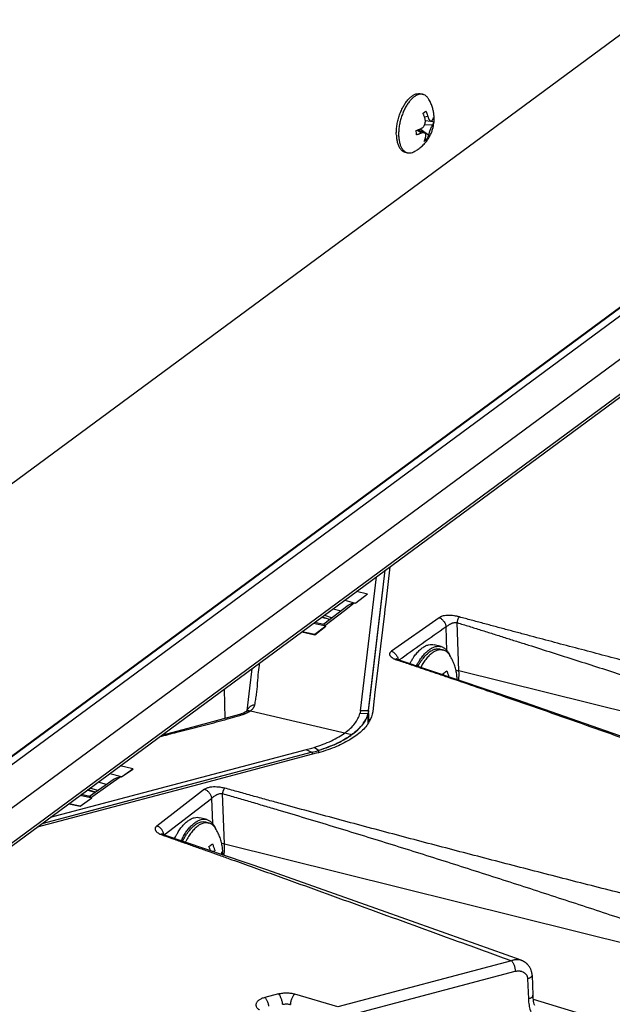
# Model space of a CAD drawing. Header units: inches. Extents: x -4 to 262, y 56 to 231.
# Tile 44 of 162: x 105.78 to 108.36, y 96.84 to 101.14. Entities that reach past the tile are written whole.
import ezdxf

# ---------------------------------------------------------------- set-up
doc = ezdxf.new("R2010")
doc.units = ezdxf.units.IN
doc.header["$LTSCALE"] = 1.2
doc.header["$MEASUREMENT"] = 0
doc.layers.get('0').update_dxf_attribs({"linetype": 'CONTINUOUS'})
for name, color, linetype in [('02___PRT_ALL_AXES', 7, 'CONTINUOUS'), ('6_ALL_SURFS', 7, 'CONTINUOUS'), ('7_ALL_FEATURES', 7, 'CONTINUOUS'), ('LAY0002', 7, 'CONTINUOUS')]:
    doc.layers.add(name, color=color, linetype=linetype)

msp = doc.modelspace()

# ---------------------------------------------------------------- linework, layer by layer
at = {"color": 7, "linetype": 'Continuous'}
for p, q in [((109.4741, 100.6759), (103.6326, 96.3655)), ((109.479, 100.6766), (103.6375, 96.3663)), ((109.5124, 100.6675), (103.6709, 96.3572)), ((103.8218, 96.2802), (109.5615, 100.5153)), ((103.8814, 96.158), (109.4962, 100.301)), ((103.89, 96.1784), (109.5048, 100.3214))]:
    msp.add_line(p, q, dxfattribs=at)
at = {"color": 7, "linetype": 'Continuous', "start_tangent": (-0.873581, -0.216462), "end_tangent": (0.750197, -0.497197)}
msp.add_spline([(106.8475, 96.8699), (106.8397, 96.8676), (106.8325, 96.8647), (106.8261, 96.8613), (106.8204, 96.8576), (106.8157, 96.8535), (106.812, 96.8491), (106.8094, 96.8446), (106.8082, 96.8399), (106.8083, 96.8351), (106.8097, 96.8304), (106.8123, 96.8259), (106.816, 96.8216), (106.8207, 96.8177), (106.8224, 96.8165)], degree=3, dxfattribs=at)
at = {"layer": '02___PRT_ALL_AXES', "color": 7, "linetype": 'Continuous'}
for p, q in [((107.5276, 100.8139), (107.5377, 100.8112)), ((107.421, 100.6335), (107.4211, 100.6328)), ((107.4586, 100.5595), (107.4687, 100.5567)), ((107.6163, 98.4012), (107.5867, 98.4093)), ((107.6131, 98.3892), (107.6257, 98.3858)), ((107.5089, 98.3169), (107.5117, 98.3223)), ((107.5353, 98.3468), (107.5355, 98.347)), ((107.5368, 98.3608), (107.5381, 98.3624)), ((106.5935, 97.6465), (106.5639, 97.6545)), ((106.5903, 97.6345), (106.6029, 97.6311)), ((106.5113, 97.5904), (106.5125, 97.5921)), ((106.5127, 97.6045), (106.514, 97.6061)), ((106.4924, 97.574), (106.4965, 97.5811))]:
    msp.add_line(p, q, dxfattribs=at)
for points, start_tangent, end_tangent in [([(107.4582, 100.7696), (107.46, 100.7723), (107.471, 100.7869), (107.4826, 100.7987), (107.4945, 100.8075), (107.5063, 100.813), (107.5179, 100.815), (107.5276, 100.8139)], (0.487932, 0.756255), (0.868818, -0.23485)), ([(107.421, 100.6335), (107.4213, 100.6535), (107.4234, 100.6743), (107.4275, 100.6955), (107.4334, 100.7165), (107.4409, 100.7366), (107.4498, 100.7554), (107.4582, 100.7696)], (-0.035152, 0.899313), (0.487932, 0.756255)), ([(107.4211, 100.6328), (107.4228, 100.615), (107.4264, 100.5985), (107.4319, 100.5843), (107.439, 100.573), (107.4476, 100.5647), (107.4575, 100.5598), (107.4586, 100.5595)], (0.038687, -0.899168), (0.868818, -0.23485)), ([(107.4897, 98.3438), (107.4945, 98.3514), (107.5071, 98.3688), (107.5205, 98.3835), (107.5342, 98.3953), (107.548, 98.4039), (107.5617, 98.4091), (107.575, 98.4108), (107.5867, 98.4093)], (0.466914, 0.76941), (0.868705, -0.235267)), ([(107.5355, 98.347), (107.5495, 98.3633), (107.5643, 98.3763)], (0.543373, 0.717458), (0.724191, 0.534367)), ([(107.5381, 98.3624), (107.5501, 98.3755), (107.5638, 98.3873), (107.5777, 98.3958), (107.5914, 98.401), (107.6046, 98.4028), (107.6163, 98.4012)], (0.573117, 0.693929), (0.868705, -0.235267)), ([(107.6131, 98.3892), (107.6078, 98.3903), (107.5938, 98.3899), (107.5792, 98.3852), (107.5643, 98.3763)], (-0.868469, 0.236141), (-0.724191, -0.534367)), ([(107.6163, 98.4012), (107.6172, 98.401), (107.6288, 98.3957), (107.6391, 98.3871), (107.6481, 98.3753), (107.654, 98.3641)], (0.868705, -0.235267), (0.366372, -0.822053)), ([(107.4801, 98.3266), (107.4828, 98.3317), (107.4897, 98.3438)], (0.411201, 0.800571), (0.466914, 0.76941)), ([(107.5117, 98.3223), (107.5124, 98.3237), (107.5194, 98.3358)], (0.422635, 0.794594), (0.466914, 0.76941)), ([(107.5152, 98.3148), (107.5221, 98.327), (107.5264, 98.3339)], (0.419041, 0.796495), (0.487947, 0.756246)), ([(107.5194, 98.3358), (107.5241, 98.3434), (107.5368, 98.3608)], (0.466914, 0.76941), (0.565793, 0.699913)), ([(107.5264, 98.3339), (107.5353, 98.3468)], (0.487947, 0.756246), (0.542559, 0.718073)), ([(106.4669, 97.5891), (106.4717, 97.5967), (106.4843, 97.6141), (106.4976, 97.6288), (106.5114, 97.6406), (106.5252, 97.6492), (106.5389, 97.6544), (106.5522, 97.6561), (106.5639, 97.6545)], (0.466914, 0.76941), (0.868705, -0.235267)), ([(106.514, 97.6061), (106.5273, 97.6208), (106.541, 97.6326), (106.5549, 97.6411), (106.5685, 97.6463), (106.5818, 97.648), (106.5935, 97.6465)], (0.565793, 0.699913), (0.868705, -0.235267)), ([(106.5903, 97.6345), (106.585, 97.6356), (106.571, 97.6352), (106.5563, 97.6305), (106.5414, 97.6216)], (-0.868469, 0.236141), (-0.724191, -0.534367)), ([(106.5935, 97.6465), (106.5943, 97.6463), (106.6059, 97.641), (106.6163, 97.6324), (106.6253, 97.6205), (106.6312, 97.6093)], (0.868705, -0.235267), (0.366372, -0.822053)), ([(106.4965, 97.5811), (106.5013, 97.5887), (106.5127, 97.6045)], (0.466914, 0.76941), (0.558737, 0.705559)), ([(106.5035, 97.5792), (106.5113, 97.5904)], (0.487947, 0.756246), (0.535139, 0.723621)), ([(106.5125, 97.5921), (106.5267, 97.6086), (106.5414, 97.6216)], (0.542559, 0.718073), (0.724191, 0.534367)), ([(106.4532, 97.5637), (106.46, 97.577), (106.4669, 97.5891)], (0.386708, 0.812685), (0.466914, 0.76941)), ([(106.482, 97.5539), (106.4896, 97.569), (106.4924, 97.574)], (0.381512, 0.815137), (0.44293, 0.783462)), ([(106.4882, 97.5517), (106.4993, 97.5723), (106.5035, 97.5792)], (0.39203, 0.810131), (0.487947, 0.756246))]:
    msp.add_spline(points, degree=3, dxfattribs=dict(at, start_tangent=start_tangent, end_tangent=end_tangent))
at = {"layer": '6_ALL_SURFS', "color": 7, "linetype": 'Continuous'}
for p, q in [((107.2999, 98.1219), (107.3729, 98.7343)), ((107.2987, 98.0688), (107.2972, 98.1077)), ((107.3018, 98.0726), (107.2999, 98.1219)), ((107.0539, 97.9403), (105.8739, 97.6282)), ((107.0539, 97.9403), (107.072, 97.9453)), ((107.0539, 97.9403), (107.0543, 97.9309)), ((107.072, 97.9453), (107.0807, 97.948)), ((107.0807, 97.948), (107.081, 97.9386))]:
    msp.add_line(p, q, dxfattribs=at)
at = {"layer": '6_ALL_SURFS', "color": 7, "linetype": 'Continuous', "start_tangent": (-0.097196, -0.894736), "end_tangent": (-0.244451, -0.866166)}
msp.add_spline([(107.2999, 98.1219), (107.2993, 98.1171), (107.2984, 98.1124), (107.2972, 98.1077)], degree=3, dxfattribs=at)
at = {"layer": '7_ALL_FEATURES', "color": 7, "linetype": 'Continuous'}
for p, q in [((107.5375, 100.7293), (107.5441, 100.7338)), ((107.5441, 100.7338), (107.5499, 100.7384)), ((107.5586, 100.7141), (107.5441, 100.7118)), ((107.5475, 100.6973), (107.572, 100.6947)), ((107.5845, 100.6903), (107.5656, 100.6954)), ((107.5077, 100.6543), (107.5156, 100.657)), ((107.5301, 100.6422), (107.5098, 100.655)), ((107.5156, 100.657), (107.5444, 100.6432)), ((107.5251, 100.6606), (107.5617, 100.6354)), ((107.545, 100.6801), (107.5787, 100.678)), ((107.5489, 100.6106), (107.5423, 100.6062)), ((107.5547, 100.6153), (107.5468, 100.6175)), ((107.5547, 100.6153), (107.5489, 100.6106)), ((107.3566, 98.5975), (107.3729, 98.7343)), ((107.393, 98.7491), (107.3747, 98.5954)), ((107.2648, 98.1216), (107.3343, 98.7058)), ((107.2945, 98.6297), (107.244, 98.5909)), ((107.2946, 98.6296), (107.2472, 98.6415)), ((107.2104, 98.5804), (107.1046, 98.4988)), ((107.1942, 98.5588), (107.2371, 98.592)), ((107.1958, 98.6036), (107.2374, 98.5926)), ((107.2374, 98.5926), (107.244, 98.5909)), ((107.3067, 98.1791), (107.3566, 98.5975)), ((107.3747, 98.5954), (107.3711, 98.5652)), ((107.1067, 98.5378), (107.1415, 98.5272)), ((107.109, 98.4931), (107.1942, 98.5588)), ((107.1457, 98.5666), (107.1806, 98.5574)), ((107.3687, 98.5455), (107.3263, 98.1894)), ((107.3711, 98.5652), (107.3687, 98.5455)), ((107.1137, 98.4909), (107.0591, 98.5027)), ((107.1051, 98.4982), (107.0648, 98.5069)), ((107.1306, 98.5188), (107.0943, 98.5287)), ((107.0969, 98.5306), (107.132, 98.5199)), ((107.1137, 98.4909), (107.108, 98.4933)), ((107.108, 98.4923), (107.109, 98.4931)), ((107.608, 98.5274), (107.3997, 98.3807)), ((107.6944, 98.2951), (107.6862, 98.5059)), ((107.0079, 98.465), (107.065, 98.4523)), ((107.0653, 98.4538), (107.0099, 98.4664)), ((107.065, 98.4523), (107.1137, 98.4904)), ((107.0653, 98.4538), (107.065, 98.4523)), ((107.1137, 98.4904), (107.0653, 98.4538)), ((107.642, 98.3834), (107.6379, 98.4873)), ((107.6548, 98.3624), (107.6538, 98.364)), ((107.4131, 98.3472), (107.417, 98.3455)), ((107.417, 98.3455), (107.4258, 98.3422)), ((107.4198, 98.3481), (107.4183, 98.3491)), ((107.4258, 98.3422), (107.4278, 98.3416)), ((107.4278, 98.3416), (107.4322, 98.3401)), ((107.4331, 98.3425), (107.4331, 98.3425)), ((106.7909, 98.3048), (106.7806, 98.2191)), ((107.6284, 98.2765), (107.6255, 98.2835)), ((109.3465, 97.8842), (107.6944, 98.2951)), ((107.6827, 98.2582), (107.6832, 98.2598)), ((107.6862, 98.257), (107.6861, 98.2618)), ((106.6743, 98.0878), (106.6705, 98.216)), ((106.7806, 98.2191), (106.7686, 98.121)), ((107.2999, 98.1219), (107.3067, 98.1791)), ((107.3248, 98.1769), (107.3177, 98.1171)), ((107.3255, 98.1822), (107.3248, 98.1769)), ((107.3263, 98.1894), (107.3255, 98.1822)), ((106.7437, 98.1071), (106.7364, 98.1047)), ((106.7647, 98.1178), (106.7605, 98.115)), ((106.7647, 98.1178), (106.7656, 98.1184)), ((106.7677, 98.1201), (106.7656, 98.1184)), ((106.7698, 98.1222), (106.7677, 98.1201)), ((106.7693, 98.1218), (106.7688, 98.1202)), ((106.7695, 98.1218), (106.7698, 98.1222)), ((106.7728, 98.1142), (106.7739, 98.1148)), ((106.7843, 98.1213), (107.2273, 98.0174)), ((107.2631, 98.1127), (107.262, 98.1086)), ((107.2972, 98.1077), (107.262, 98.1087)), ((107.3, 98.1204), (107.2646, 98.1202)), ((107.2987, 98.0688), (107.2972, 98.1077)), ((107.3018, 98.0726), (107.2999, 98.1219)), ((106.7366, 98.1047), (106.7364, 98.1047)), ((106.7374, 98.101), (106.7428, 98.1026)), ((107.0276, 97.9503), (105.9104, 97.6551)), ((107.0318, 97.9345), (106.0486, 97.6744)), ((107.0717, 97.9355), (106.5585, 97.7998)), ((107.0275, 97.9517), (107.0516, 97.9582)), ((107.0539, 97.9389), (107.0276, 97.9503)), ((107.0539, 97.9403), (107.0318, 97.9345)), ((107.0516, 97.9582), (107.0625, 97.9614)), ((107.0539, 97.9403), (107.072, 97.9453)), ((107.0539, 97.9403), (107.0543, 97.9309)), ((107.0807, 97.948), (107.0625, 97.9615)), ((107.072, 97.9453), (107.0807, 97.948)), ((107.0807, 97.948), (107.081, 97.9386)), ((106.2704, 97.8673), (106.2163, 97.8808)), ((106.222, 97.8325), (106.2704, 97.8673)), ((106.222, 97.8325), (106.2709, 97.8664)), ((106.2704, 97.8673), (106.2709, 97.8664)), ((106.189, 97.8226), (106.0816, 97.747)), ((106.156, 97.7994), (106.119, 97.8091)), ((106.222, 97.8329), (106.1698, 97.8466)), ((106.172, 97.8023), (106.2152, 97.8327)), ((106.2151, 97.8336), (106.222, 97.8329)), ((106.5585, 97.7998), (106.051, 97.6655)), ((106.1065, 97.7645), (106.0715, 97.774)), ((106.1079, 97.7655), (106.074, 97.7759)), ((106.1181, 97.7727), (106.0839, 97.7831)), ((106.0856, 97.7414), (106.172, 97.8023)), ((106.5835, 97.7784), (106.3758, 97.6182)), ((106.0407, 97.7046), (106.0914, 97.7405)), ((106.0854, 97.7418), (106.041, 97.7515)), ((106.0826, 97.7471), (106.0459, 97.7551)), ((106.0914, 97.7405), (106.0854, 97.7418)), ((106.4073, 97.5794), (106.6142, 97.739)), ((106.6142, 97.739), (106.6185, 97.6295)), ((106.671, 97.5399), (106.6624, 97.7597)), ((105.9919, 97.7153), (106.0407, 97.7044)), ((106.0407, 97.7044), (105.9922, 97.7155)), ((106.051, 97.6655), (105.8538, 97.6134)), ((106.0486, 97.6744), (105.8739, 97.6282)), ((106.632, 97.6077), (106.631, 97.6093)), ((106.394, 97.5811), (106.4024, 97.5779)), ((106.3959, 97.5853), (106.3958, 97.5853)), ((106.4024, 97.5779), (106.4042, 97.5772)), ((106.4042, 97.5772), (106.4089, 97.5756)), ((106.4081, 97.5787), (106.4099, 97.5785)), ((106.4099, 97.5785), (106.4099, 97.5784)), ((106.6168, 97.5078), (106.6291, 97.5098)), ((106.671, 97.5399), (108.4878, 97.0881)), ((106.6685, 97.4902), (106.6692, 97.4959)), ((107.9656, 97.032), (107.9656, 97.032)), ((107.9235, 97.0299), (107.1658, 96.8295)), ((107.1826, 96.7839), (107.9403, 96.9843)), ((107.994, 96.9514), (107.9975, 96.8636)), ((108.0138, 96.9671), (108.0172, 96.8793)), ((106.9071, 96.8856), (106.8475, 96.8699)), ((107.1658, 96.8295), (106.9779, 96.885)), ((108.0186, 96.8629), (108.357, 96.7587))]:
    msp.add_line(p, q, dxfattribs=at)
for points in [[(107.4331, 98.3425), (107.4251, 98.3455), (107.4198, 98.3481)], [(109.1563, 97.7451), (108.5372, 97.963), (107.9513, 98.1674), (107.4331, 98.3425)], [(106.7605, 98.115), (106.7532, 98.1111), (106.7437, 98.1071)], [(106.7366, 98.1047), (106.5327, 98.0494), (106.3961, 98.0135)], [(106.4094, 97.5786), (106.4065, 97.5797), (106.404, 97.5807), (106.4019, 97.5816), (106.4, 97.5826), (106.3985, 97.5835), (106.3972, 97.5843), (106.3963, 97.5849), (106.3959, 97.5853)], [(107.9656, 97.032), (107.3759, 97.2424), (106.855, 97.4266), (106.4094, 97.5786)], [(108.0138, 96.9671), (108.0136, 96.9698), (108.0134, 96.9724), (108.013, 96.975), (108.0126, 96.9776), (108.012, 96.98), (108.0114, 96.9825), (108.0107, 96.9849), (108.01, 96.9872), (108.0091, 96.9895), (108.0082, 96.9917), (108.0073, 96.9938), (108.0063, 96.9959), (108.0052, 96.998), (108.0041, 97), (108.003, 97.0019), (108.0018, 97.0037), (108.0006, 97.0055), (107.9993, 97.0072), (107.998, 97.0089), (107.9967, 97.0105), (107.9954, 97.012), (107.9941, 97.0135), (107.9927, 97.0149), (107.9914, 97.0162), (107.99, 97.0175), (107.9886, 97.0187), (107.9873, 97.0199), (107.9859, 97.021), (107.9845, 97.022), (107.9831, 97.023), (107.9818, 97.024), (107.9804, 97.0249), (107.979, 97.0257), (107.9777, 97.0265), (107.9764, 97.0272), (107.9751, 97.0279), (107.9738, 97.0286), (107.9726, 97.0292), (107.9713, 97.0297), (107.9701, 97.0302), (107.969, 97.0307), (107.9679, 97.0311), (107.9669, 97.0315), (107.9658, 97.0319), (107.9656, 97.032)], [(108.0249, 96.8347), (108.0231, 96.8406), (108.0215, 96.8467), (108.0202, 96.8531), (108.019, 96.8596), (108.0182, 96.8663), (108.0175, 96.8732), (108.0172, 96.8793)]]:
    msp.add_lwpolyline(points, dxfattribs=at)
for points, start_tangent, end_tangent in [([(107.5377, 100.8112), (107.5318, 100.8122), (107.5211, 100.8115), (107.5099, 100.8077), (107.4986, 100.8008)], (-0.868719, 0.235219), (-0.724191, -0.534367)), ([(107.4986, 100.8008), (107.4874, 100.791), (107.4766, 100.7786), (107.4664, 100.7639), (107.4571, 100.7472), (107.449, 100.729), (107.4422, 100.7096), (107.4369, 100.6896), (107.4332, 100.6695), (107.4313, 100.6497)], (-0.724191, -0.534367), (-0.049124, -0.898658)), ([(107.561, 100.7924), (107.5588, 100.7956), (107.5509, 100.8042), (107.5419, 100.8097), (107.5377, 100.8112)], (-0.480389, 0.761069), (-0.868719, 0.235219)), ([(107.5853, 100.6902), (107.5856, 100.6933), (107.586, 100.7088), (107.5849, 100.7249), (107.582, 100.7417), (107.5772, 100.7586), (107.5703, 100.7754), (107.561, 100.7924)], (0.085373, 0.895942), (-0.480236, 0.761166)), ([(107.5462, 100.705), (107.545, 100.7092), (107.5434, 100.7139), (107.5416, 100.719), (107.5396, 100.7242), (107.5375, 100.7293)], (-0.248058, 0.86514), (-0.35781, 0.825816)), ([(107.5499, 100.7384), (107.552, 100.7334), (107.554, 100.7282), (107.5558, 100.7232), (107.5574, 100.7184), (107.5586, 100.7141)], (0.35781, -0.825816), (0.248058, -0.86514)), ([(107.52, 100.5747), (107.5351, 100.5873), (107.549, 100.6022), (107.5602, 100.6175), (107.5688, 100.6326), (107.5754, 100.6477), (107.5803, 100.6628), (107.5837, 100.678), (107.5853, 100.6902)], (0.724191, 0.534367), (0.085373, 0.895942)), ([(107.5293, 100.6623), (107.5334, 100.6646), (107.5368, 100.6673), (107.5396, 100.6703), (107.5418, 100.6735), (107.5437, 100.677), (107.5453, 100.6807), (107.5465, 100.6846), (107.5472, 100.6884), (107.5476, 100.6917), (107.5477, 100.695), (107.5476, 100.6973)], (0.826262, 0.356779), (-0.065678, 0.8976)), ([(107.5476, 100.6973), (107.5475, 100.6984), (107.547, 100.7018), (107.5462, 100.705)], (-0.065678, 0.8976), (-0.248058, 0.86514)), ([(107.5586, 100.7141), (107.5603, 100.7091), (107.562, 100.7051), (107.5637, 100.702), (107.5653, 100.6995), (107.5671, 100.6975), (107.5688, 100.696), (107.5706, 100.695), (107.572, 100.6947)], (0.248058, -0.86514), (0.894712, -0.097416)), ([(107.572, 100.6947), (107.5723, 100.6947), (107.5741, 100.6949), (107.576, 100.696), (107.5779, 100.6981)], (0.894712, -0.097416), (0.495563, 0.751277)), ([(107.5779, 100.6981), (107.5792, 100.7003), (107.5805, 100.7026), (107.5817, 100.7052), (107.5828, 100.7078), (107.5837, 100.7104)], (0.495563, 0.751277), (0.254751, 0.863193)), ([(107.5845, 100.6903), (107.5836, 100.6877), (107.5825, 100.6851), (107.5813, 100.6825), (107.58, 100.6802), (107.5787, 100.678)], (-0.254751, -0.863193), (-0.495563, -0.751277)), ([(107.5837, 100.7104), (107.5844, 100.7002), (107.5845, 100.6903)], (0.098268, -0.894619), (-0.031052, -0.899464)), ([(107.4313, 100.6497), (107.4311, 100.6308)], (-0.049124, -0.898658), (0.035152, -0.899313)), ([(107.5085, 100.6342), (107.5085, 100.6442), (107.5077, 100.6543)], (0.031052, 0.899464), (-0.098268, 0.894619)), ([(107.5301, 100.6422), (107.5265, 100.6407), (107.5224, 100.6391), (107.518, 100.6374), (107.5133, 100.6358), (107.5085, 100.6342)], (-0.826262, -0.356779), (-0.858661, -0.269633)), ([(107.5156, 100.657), (107.5171, 100.6575), (107.5216, 100.6592), (107.5257, 100.6608), (107.5293, 100.6623)], (0.848846, 0.299098), (0.826262, 0.356779)), ([(107.5444, 100.6432), (107.5434, 100.6437), (107.5409, 100.6442), (107.538, 100.6443), (107.5344, 100.6437), (107.5301, 100.6422)], (-0.812184, 0.38776), (-0.826262, -0.356779)), ([(107.5493, 100.6262), (107.55, 100.6306), (107.55, 100.6341), (107.5495, 100.637), (107.5486, 100.6393), (107.5472, 100.6412), (107.5455, 100.6426), (107.5444, 100.6432)], (0.216188, 0.873649), (-0.812184, 0.38776)), ([(107.5787, 100.678), (107.5769, 100.6751), (107.5752, 100.6719), (107.5736, 100.6686), (107.572, 100.6652), (107.5705, 100.6616), (107.569, 100.6579), (107.5676, 100.6541), (107.5663, 100.6505), (107.5652, 100.6474), (107.5642, 100.6443), (107.5633, 100.6411), (107.5624, 100.6381), (107.5617, 100.6354)], (-0.495563, -0.751277), (-0.216188, -0.873649)), ([(107.4311, 100.6308), (107.4327, 100.6131), (107.4361, 100.5973), (107.4411, 100.5835), (107.4441, 100.5776)], (0.035152, -0.899313), (0.450458, -0.779158)), ([(107.5423, 100.6062), (107.5441, 100.6102), (107.5457, 100.6143), (107.5471, 100.6185), (107.5483, 100.6226), (107.5493, 100.6262)], (0.378664, 0.816464), (0.216188, 0.873649)), ([(107.5617, 100.6354), (107.5608, 100.6318), (107.5596, 100.6278), (107.5581, 100.6236), (107.5565, 100.6194), (107.5547, 100.6153)], (-0.216188, -0.873649), (-0.378664, -0.816464)), ([(107.4441, 100.5776), (107.4476, 100.5723), (107.4555, 100.5637), (107.4594, 100.5608)], (0.450458, -0.779158), (0.760073, -0.481964)), ([(107.4594, 100.5608), (107.4645, 100.5582), (107.4687, 100.5567)], (0.760073, -0.481964), (0.868719, -0.235219)), ([(107.4687, 100.5567), (107.4745, 100.5557), (107.4853, 100.5564), (107.4964, 100.5602), (107.4982, 100.5611)], (0.868719, -0.235219), (0.799113, 0.414028)), ([(107.4982, 100.5611), (107.5059, 100.5653), (107.5131, 100.5699), (107.52, 100.5747)], (0.799024, 0.4142), (0.724191, 0.534367)), ([(107.2374, 98.5926), (107.2326, 98.5897), (107.2262, 98.5886), (107.2203, 98.5863), (107.2147, 98.5834), (107.2104, 98.5804)], (-0.684823, -0.583967), (-0.7114, -0.55128)), ([(107.6961, 98.5305), (107.6903, 98.5321), (107.6845, 98.5335), (107.6785, 98.5347), (107.6724, 98.5357), (107.6602, 98.537), (107.6541, 98.5373), (107.6481, 98.5373), (107.6423, 98.5371), (107.6366, 98.5367), (107.6258, 98.5348), (107.6161, 98.5318), (107.6118, 98.5298), (107.608, 98.5274)], (-0.865533, 0.246683), (-0.734363, -0.520299)), ([(107.108, 98.4933), (107.1067, 98.4973), (107.105, 98.4982)], (-0.326007, 0.83888), (-0.879138, 0.192656)), ([(107.608, 98.5274), (107.6135, 98.5251), (107.6188, 98.5215), (107.6237, 98.5169), (107.6282, 98.5115), (107.632, 98.5056), (107.635, 98.4995), (107.6371, 98.4933), (107.6376, 98.4903), (107.6379, 98.4873)], (0.861928, -0.258997), (0.035152, -0.899313)), ([(107.6379, 98.4873), (107.6398, 98.4887), (107.642, 98.4904), (107.6472, 98.494), (107.6532, 98.4979), (107.6564, 98.4997), (107.6598, 98.5014), (107.6633, 98.5029), (107.6668, 98.5043), (107.6737, 98.5061), (107.6771, 98.5066), (107.6803, 98.5067), (107.6834, 98.5066), (107.6862, 98.5059)], (0.723572, 0.535204), (0.862563, -0.256875)), ([(107.6961, 98.5305), (107.6956, 98.5301), (107.6952, 98.5297), (107.6942, 98.5287), (107.6924, 98.5263), (107.6907, 98.5233), (107.6891, 98.52), (107.6878, 98.5165), (107.6869, 98.5129), (107.6863, 98.5093), (107.6862, 98.5076), (107.6862, 98.5068), (107.6862, 98.5059)], (-0.714412, -0.547372), (0.033321, -0.899383)), ([(107.6862, 98.5059), (107.7382, 98.4897), (107.7902, 98.4734), (107.8421, 98.4571), (107.894, 98.4408), (107.9459, 98.4244), (107.9977, 98.408), (108.1012, 98.3752), (108.2046, 98.3422), (108.3079, 98.3091), (108.5145, 98.2424), (108.7211, 98.1752), (108.9279, 98.1079), (109.1352, 98.0401), (109.343, 97.972)], (0.859206, -0.267891), (0.855041, -0.280901)), ([(109.3632, 98.0923), (109.1534, 98.1467), (108.9443, 98.2012), (108.7358, 98.2556), (108.5276, 98.31), (108.3197, 98.3645), (108.2158, 98.3919), (108.112, 98.4194), (108.0081, 98.447), (107.9561, 98.4609), (107.9042, 98.4747), (107.8522, 98.4886), (107.8002, 98.5026), (107.7482, 98.5165), (107.6961, 98.5305)], (-0.871209, 0.225822), (-0.869073, 0.233907)), ([(107.6379, 98.4873), (107.5338, 98.414), (107.4329, 98.3428)], (-0.73582, -0.518236), (-0.749085, -0.498871)), ([(107.3997, 98.3807), (107.393, 98.3737), (107.3918, 98.3663), (107.3951, 98.3596), (107.4021, 98.3533), (107.4131, 98.3472)], (-0.72868, -0.528229), (0.818811, -0.373561)), ([(107.3997, 98.3807), (107.4052, 98.3783), (107.4105, 98.3748), (107.4154, 98.3702), (107.4199, 98.3648), (107.4238, 98.3589), (107.4268, 98.3528), (107.4274, 98.3512)], (0.859694, -0.266319), (0.310269, -0.844827)), ([(107.5769, 98.3729), (107.5629, 98.3607)], (-0.724191, -0.534367), (-0.634888, -0.637901)), ([(107.6257, 98.3858), (107.6184, 98.3871), (107.605, 98.3862), (107.591, 98.3815), (107.5769, 98.3729)], (-0.868719, 0.235219), (-0.724191, -0.534367)), ([(107.6538, 98.364), (107.6521, 98.3664), (107.6423, 98.3771), (107.6309, 98.384), (107.6257, 98.3858)], (-0.499165, 0.748889), (-0.868719, 0.235219)), ([(106.8228, 98.329), (106.8181, 98.2898), (106.8142, 98.2423), (106.8123, 98.2187), (106.8096, 98.1947), (106.8058, 98.1703), (106.8016, 98.146)], (-0.116178, -0.89247), (-0.149026, -0.887576)), ([(107.4274, 98.3512), (107.4288, 98.3466), (107.4293, 98.3442)], (0.310269, -0.844827), (0.144196, -0.888373)), ([(107.4278, 98.3416), (107.4288, 98.3421), (107.4298, 98.3425), (107.4317, 98.3428), (107.4331, 98.3425)], (0.755929, 0.488438), (0.855021, -0.280961)), ([(107.4322, 98.3401), (107.4854, 98.3223), (107.5429, 98.3029), (107.6003, 98.2835), (107.6577, 98.264), (107.7722, 98.2249), (107.8865, 98.1856), (108.2278, 98.0664), (108.5668, 97.9458), (108.7357, 97.8852), (108.9042, 97.8243), (109.0721, 97.7633), (109.132, 97.7414)], (0.853524, -0.285476), (0.845374, -0.308776)), ([(107.5493, 98.3452), (107.5366, 98.3268), (107.5275, 98.3106)], (-0.551012, -0.711608), (-0.416573, -0.797789)), ([(107.5629, 98.3607), (107.5493, 98.3452)], (-0.634888, -0.637901), (-0.551012, -0.711608)), ([(107.6861, 98.2618), (107.6844, 98.2809), (107.6806, 98.3013), (107.6744, 98.3221), (107.6659, 98.3424), (107.6548, 98.3624)], (-0.035152, 0.899313), (-0.480236, 0.761166)), ([(107.6255, 98.2835), (107.6337, 98.2891), (107.641, 98.2949)], (0.761078, 0.480374), (0.677921, 0.591965)), ([(107.641, 98.2949), (107.6436, 98.2886), (107.6461, 98.2822), (107.6484, 98.2758), (107.6503, 98.2699), (107.6506, 98.269)], (0.35781, -0.825816), (0.264874, -0.860141)), ([(107.6814, 98.2969), (107.6821, 98.2969), (107.6944, 98.2951)], (0.899188, -0.038212), (0.873393, -0.217222)), ([(107.6931, 98.2547), (107.6944, 98.2951)], (0.090675, 0.895421), (-0.035152, 0.899313)), ([(106.7428, 98.1026), (106.7489, 98.1044), (106.7549, 98.1064), (106.7587, 98.1078)], (0.867116, 0.241061), (0.839325, 0.324859)), ([(106.7587, 98.1078), (106.7606, 98.1086), (106.766, 98.1109), (106.7711, 98.1133), (106.7728, 98.1142)], (0.839325, 0.324859), (0.795581, 0.420774)), ([(106.7656, 98.1184), (106.773, 98.1216), (106.7733, 98.1217)], (0.738271, 0.514738), (0.882396, 0.177135)), ([(106.7892, 98.143), (106.7888, 98.1428), (106.7779, 98.1351), (106.7704, 98.1246), (106.7693, 98.1218)], (-0.820123, -0.370674), (-0.289429, -0.852192)), ([(106.7733, 98.1217), (106.7843, 98.1213)], (0.882396, 0.177135), (0.876217, -0.205531)), ([(106.7739, 98.1148), (106.7758, 98.1159), (106.7803, 98.1186), (106.7843, 98.1213)], (0.790714, 0.42985), (0.724191, 0.534367)), ([(106.8016, 98.146), (106.801, 98.1428), (106.7999, 98.1396), (106.7984, 98.1365), (106.7964, 98.1333), (106.794, 98.1302), (106.7912, 98.1272), (106.788, 98.1242), (106.7843, 98.1213)], (-0.108996, -0.893376), (-0.724191, -0.534367)), ([(106.8016, 98.146), (106.7892, 98.143)], (-0.899474, -0.030763), (-0.820123, -0.370674)), ([(107.0625, 97.9615), (107.1016, 97.9748), (107.1375, 97.9901), (107.1696, 98.007), (107.1976, 98.0254), (107.2212, 98.0451), (107.2399, 98.0657), (107.2536, 98.0869), (107.262, 98.1087)], (0.860805, 0.262707), (0.231202, 0.869796)), ([(107.3177, 98.1171), (107.3027, 98.0737), (107.2688, 98.0321), (107.2173, 97.9942), (107.1507, 97.9615), (107.0717, 97.9355)], (-0.106336, -0.893696), (-0.870182, -0.229746)), ([(107.2972, 98.1077), (107.2732, 98.0611), (107.2273, 98.0174), (107.162, 97.9791), (107.0807, 97.948)], (-0.231202, -0.869796), (-0.860756, -0.262866)), ([(107.2273, 98.0174), (107.2599, 98.0457), (107.2836, 98.0762), (107.2972, 98.1077)], (0.724174, 0.53439), (0.231186, 0.869801)), ([(107.2645, 98.1217), (107.264, 98.1173), (107.2632, 98.1131), (107.2631, 98.1127)], (-0.098862, -0.894554), (-0.208271, -0.87557)), ([(107.2999, 98.1219), (107.2993, 98.1171), (107.2984, 98.1124), (107.2972, 98.1077)], (-0.097196, -0.894736), (-0.244451, -0.866166)), ([(106.3878, 98.0078), (106.463, 98.0277), (106.5552, 98.0512), (106.6013, 98.063), (106.648, 98.0755), (106.6954, 98.0889), (106.7374, 98.101)], (0.869272, 0.233165), (0.864421, 0.250553)), ([(106.7428, 98.1026), (106.7399, 98.1044), (106.7374, 98.1049), (106.7366, 98.1047)], (-0.695244, 0.57152), (-0.867641, -0.239164)), ([(107.0807, 97.948), (107.1366, 97.9678), (107.1859, 97.9912), (107.2273, 98.0174)], (0.860756, 0.262869), (0.724194, 0.534362)), ([(106.1889, 97.8227), (106.1937, 97.8255), (106.205, 97.8298), (106.2151, 97.8336)], (0.733415, 0.521635), (0.85171, 0.290843)), ([(106.5835, 97.7784), (106.5949, 97.7847), (106.6085, 97.7885), (106.6228, 97.7901), (106.6382, 97.7899), (106.6547, 97.7878), (106.6718, 97.7837)], (0.728992, 0.527799), (0.864736, -0.249462)), ([(106.5835, 97.7784), (106.5862, 97.7775), (106.589, 97.7762), (106.5946, 97.7728), (106.5999, 97.7684), (106.6046, 97.7632), (106.6085, 97.7573), (106.6115, 97.7511), (106.6134, 97.7449), (106.6139, 97.7418), (106.6142, 97.739)], (0.860296, -0.264367), (0.046739, -0.898786)), ([(106.6718, 97.7837), (106.6716, 97.7835), (106.6714, 97.7833), (106.6709, 97.7829), (106.67, 97.7819), (106.6691, 97.7807), (106.6682, 97.7794), (106.6666, 97.7765), (106.6652, 97.7733), (106.664, 97.7699), (106.663, 97.7664), (106.6625, 97.7629), (106.6624, 97.7613), (106.6624, 97.7604), (106.6624, 97.7597)], (-0.691669, -0.575842), (0.034578, -0.899335)), ([(108.5252, 97.2938), (108.5209, 97.2949), (108.3966, 97.3264), (108.1481, 97.3898), (107.9, 97.4538), (107.6524, 97.5183), (107.4056, 97.5834), (107.1597, 97.6493), (107.0373, 97.6826), (106.9151, 97.7161), (106.8541, 97.7329), (106.7933, 97.7498), (106.7325, 97.7667), (106.6718, 97.7837)], (-0.872494, 0.220803), (-0.86647, 0.243373)), ([(106.0854, 97.7418), (106.0876, 97.7441), (106.0848, 97.7458), (106.0833, 97.7468), (106.0826, 97.7472)], (0.737642, 0.515639), (-0.881934, 0.179423)), ([(106.6142, 97.739), (106.6161, 97.7405), (106.6183, 97.7423), (106.6234, 97.7463), (106.6294, 97.7505), (106.6326, 97.7525), (106.636, 97.7544), (106.6394, 97.7561), (106.6429, 97.7575), (106.6499, 97.7596), (106.6565, 97.7604), (106.6596, 97.7603), (106.6624, 97.7597)], (0.694572, 0.572337), (0.862446, -0.257267)), ([(106.6624, 97.7597), (106.7227, 97.7422), (106.7831, 97.7246), (106.8434, 97.7069), (106.9038, 97.6891), (107.0246, 97.653), (107.1454, 97.6165), (107.387, 97.5422), (107.6288, 97.4661), (107.8705, 97.3888), (108.1121, 97.3104), (108.3535, 97.2312), (108.4742, 97.1913), (108.4839, 97.1881)], (0.864796, -0.249256), (0.854211, -0.283413)), ([(106.6029, 97.6311), (106.5956, 97.6324), (106.5822, 97.6315), (106.5682, 97.6267), (106.5541, 97.6181)], (-0.868719, 0.235219), (-0.724191, -0.534367)), ([(106.3758, 97.6182), (106.3726, 97.6154), (106.3713, 97.614), (106.3703, 97.6126), (106.3689, 97.6098), (106.3682, 97.6069), (106.3682, 97.6041), (106.3689, 97.6012), (106.3702, 97.5984), (106.3721, 97.5957), (106.3746, 97.593), (106.3776, 97.5904), (106.385, 97.5855), (106.3863, 97.5847)], (-0.726356, -0.53142), (0.792774, -0.42604)), ([(106.4036, 97.5911), (106.4008, 97.5971), (106.3969, 97.6029), (106.3921, 97.6082), (106.3868, 97.6125), (106.3813, 97.6159), (106.3785, 97.6172), (106.3758, 97.6182)], (-0.330652, 0.83706), (-0.860292, 0.26438)), ([(106.4065, 97.5787), (106.4064, 97.5801), (106.4062, 97.5816), (106.4056, 97.5846), (106.4037, 97.5908), (106.4036, 97.5911)], (-0.046739, 0.898786), (-0.330652, 0.83706)), ([(106.5265, 97.5904), (106.5138, 97.572), (106.5022, 97.5512), (106.5004, 97.5476)], (-0.551012, -0.711608), (-0.38973, -0.81124)), ([(106.5541, 97.6181), (106.54, 97.6059), (106.5265, 97.5904)], (-0.724191, -0.534367), (-0.551012, -0.711608)), ([(106.631, 97.6093), (106.6293, 97.6117), (106.6194, 97.6224), (106.6081, 97.6293), (106.6029, 97.6311)], (-0.499165, 0.748889), (-0.868719, 0.235219)), ([(106.6632, 97.5071), (106.6616, 97.5262), (106.6578, 97.5465), (106.6516, 97.5674), (106.6431, 97.5877), (106.632, 97.6077)], (-0.035152, 0.899313), (-0.480236, 0.761166)), ([(106.3863, 97.5847), (106.3893, 97.5832), (106.394, 97.5811)], (0.792774, -0.42604), (0.828366, -0.351866)), ([(106.4042, 97.5772), (106.4052, 97.5779), (106.4063, 97.5783), (106.4081, 97.5787)], (0.741723, 0.509752), (0.899598, 0.02688)), ([(106.4089, 97.5756), (106.4522, 97.5603), (106.5002, 97.5433), (106.5481, 97.5264), (106.596, 97.5094), (106.6437, 97.4925), (106.6914, 97.4755), (106.7867, 97.4415), (106.8817, 97.4075), (106.9766, 97.3735), (107.1659, 97.3052), (107.355, 97.2367), (107.5442, 97.168), (107.7337, 97.0991), (107.9235, 97.0299)], (0.848834, -0.299135), (0.845464, -0.308529)), ([(106.6027, 97.5288), (106.6109, 97.5344), (106.6182, 97.5402)], (0.761078, 0.480374), (0.677921, 0.591965)), ([(106.6099, 97.5102), (106.6078, 97.516), (106.6053, 97.5224), (106.6027, 97.5288)], (-0.291957, 0.851329), (-0.35781, 0.825816)), ([(106.6182, 97.5402), (106.6208, 97.5339), (106.6233, 97.5275), (106.6255, 97.5211), (106.6275, 97.5151), (106.6291, 97.5098)], (0.35781, -0.825816), (0.248058, -0.86514)), ([(106.6559, 97.4945), (106.6564, 97.4954), (106.6579, 97.4985), (106.6593, 97.5018), (106.6604, 97.5051)], (0.430985, 0.790096), (0.254751, 0.863193)), ([(106.671, 97.5399), (106.6587, 97.5417)], (-0.873393, 0.217222), (-0.898808, 0.046297)), ([(106.6604, 97.5051), (106.661, 97.4987), (106.6613, 97.4926)], (0.098268, -0.894619), (0.036267, -0.899269)), ([(106.6633, 97.492), (106.6632, 97.5071)], (0.031433, 0.899451), (-0.035152, 0.899313)), ([(106.6692, 97.4959), (106.671, 97.5399)], (0.10063, 0.894357), (-0.035134, 0.899314)), ([(107.9656, 97.032), (107.9635, 97.0327), (107.9572, 97.0342), (107.9506, 97.0349), (107.937, 97.034), (107.9302, 97.0324), (107.9268, 97.0312), (107.9235, 97.0299)], (-0.84783, 0.301968), (-0.830811, -0.346054)), ([(107.9235, 97.0299), (107.9242, 97.0292), (107.925, 97.0284), (107.9265, 97.0265), (107.9295, 97.022), (107.9324, 97.0166), (107.9349, 97.0104), (107.9371, 97.0038), (107.9387, 96.997), (107.9398, 96.9903), (107.9402, 96.9872), (107.9403, 96.9843)], (0.649606, -0.622906), (0.023108, -0.899703)), ([(107.9403, 96.9843), (107.9428, 96.9848), (107.9452, 96.9853), (107.9501, 96.9858), (107.9597, 96.9856), (107.9643, 96.9849), (107.9687, 96.9836), (107.9767, 96.98), (107.9836, 96.975), (107.9865, 96.9719), (107.989, 96.9684), (107.9911, 96.9647), (107.9927, 96.9606), (107.9937, 96.9561), (107.9939, 96.9538), (107.994, 96.9514)], (0.878224, 0.196781), (0.002931, -0.899995)), ([(108.0137, 96.9671), (108.0124, 96.9622), (108.0055, 96.956), (107.994, 96.9514)], (-0.000037, -0.9), (-0.870071, -0.230166)), ([(106.8475, 96.8699), (106.8504, 96.8665), (106.8534, 96.862), (106.8563, 96.8565), (106.8589, 96.8503), (106.861, 96.8437), (106.8627, 96.8369), (106.8635, 96.832)], (0.645743, -0.62691), (0.129347, -0.890657)), ([(106.9071, 96.8856), (106.9253, 96.8891), (106.9431, 96.8901), (106.9605, 96.8888), (106.9779, 96.885)], (0.872106, 0.222331), (0.86514, -0.24806)), ([(106.9246, 96.8402), (106.924, 96.8465), (106.9227, 96.853), (106.9209, 96.8596), (106.9187, 96.866), (106.9161, 96.872), (106.9132, 96.8775), (106.9102, 96.8821), (106.9071, 96.8856)], (-0.035323, 0.899307), (-0.649602, 0.62291)), ([(106.9779, 96.885), (106.9762, 96.8835), (106.9744, 96.8816), (106.9709, 96.8769), (106.9675, 96.8714), (106.9645, 96.8652), (106.962, 96.8586), (106.96, 96.8519), (106.9589, 96.8454), (106.9586, 96.8393)], (-0.70277, -0.56224), (0.035152, -0.899313)), ([(108.0172, 96.8793), (108.0171, 96.8778), (108.015, 96.8733), (108.0131, 96.8712), (108.0107, 96.8693), (108.0079, 96.8676), (108.0048, 96.8661), (108.0013, 96.8647), (107.9975, 96.8636)], (0.035589, -0.899296), (-0.871421, -0.225)), ([(107.9975, 96.8636), (107.9983, 96.85), (108, 96.837), (108.0025, 96.8244), (108.0058, 96.8122), (108.0145, 96.7894), (108.0258, 96.7683), (108.0395, 96.7492), (108.0555, 96.732), (108.0737, 96.7169), (108.094, 96.7038), (108.1164, 96.693), (108.1404, 96.6844), (108.1657, 96.6783), (108.1919, 96.6747), (108.2185, 96.6735), (108.2456, 96.6746), (108.273, 96.6781), (108.2868, 96.6807), (108.3006, 96.6837)], (0.016701, -0.899845), (0.874562, 0.212463)), ([(106.9239, 96.84), (106.9246, 96.8402), (106.9285, 96.8409), (106.9327, 96.8414), (106.9417, 96.8417), (106.9507, 96.8409), (106.9548, 96.8402), (106.9586, 96.8393), (106.9594, 96.839)], (0.875262, 0.20956), (0.858265, -0.270891))]:
    msp.add_spline(points, degree=3, dxfattribs=dict(at, start_tangent=start_tangent, end_tangent=end_tangent))
at = {"layer": 'LAY0002', "color": 7, "linetype": 'Continuous'}
msp.add_line((108.4869, 101.1373), (104.5739, 98.2499), dxfattribs=at)

doc.saveas('drawing.dxf')
